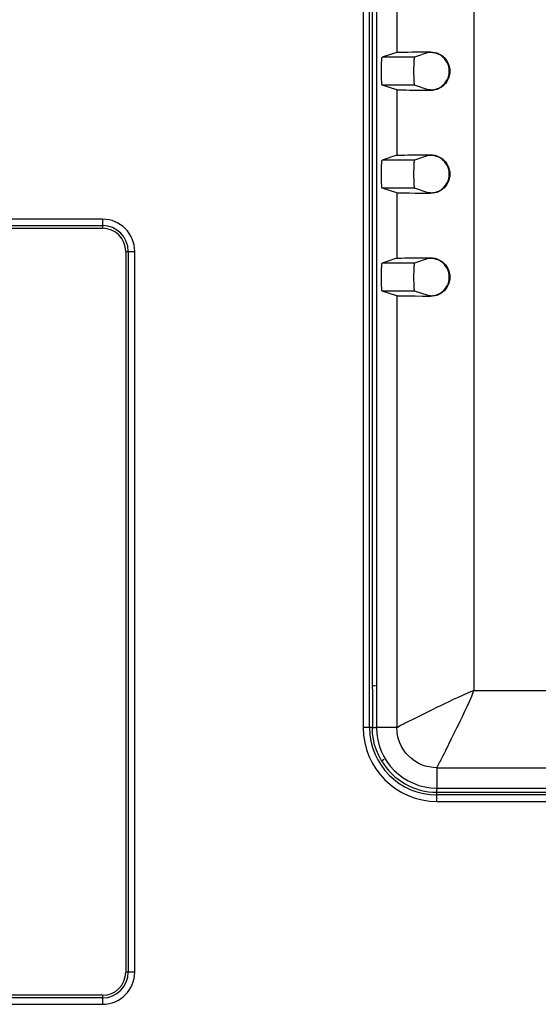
# Model space of a CAD drawing. Header units: millimetres. Extents: x 0 to 1682, y 0 to 1188.
# Tile 26 of 73: x 1095 to 1135, y 590 to 667. Entities that reach past the tile are written whole.
import ezdxf

# ---------------------------------------------------------------- set-up
doc = ezdxf.new("R2010")
doc.units = ezdxf.units.MM
doc.header["$LTSCALE"] = 92.51
doc.layers.add('PROCESSING_MODULE_COVER-SHAPE', color=7, linetype='CONTINUOUS')
doc.layers.add('REAR_CASE_15_RT1540__2024-SHAPE', color=7, linetype='CONTINUOUS')

msp = doc.modelspace()

# ---------------------------------------------------------------- linework, layer by layer
at = {"layer": 'PROCESSING_MODULE_COVER-SHAPE', "color": 7, "linetype": 'Continuous'}
for p, q in [((1122.698554, 749.777414), (1122.698554, 611.777414)), ((1130.26854, 746.907428), (1130.26854, 614.6474)), ((1124.276763, 669.31557), (1124.276763, 664.239257)), ((1124.276763, 664.239257), (1123.136865, 663.8596)), ((1124.637361, 664.259127), (1124.867948, 664.263303)), ((1124.867948, 664.263303), (1125.142696, 664.2666)), ((1125.142696, 664.2666), (1125.443617, 664.269113)), ((1125.443617, 664.269113), (1125.9139, 664.271775)), ((1126.714072, 664.217235), (1125.640296, 663.8596)), ((1125.9139, 664.271775), (1126.557621, 664.274055)), ((1126.557621, 664.274055), (1126.898554, 664.27488)), ((1126.898554, 664.27488), (1126.898554, 664.226457)), ((1125.640296, 663.8596), (1123.136865, 663.8596)), ((1124.276763, 661.31557), (1123.136865, 661.695228)), ((1125.640296, 661.695228), (1123.136865, 661.695228)), ((1124.276763, 661.31557), (1124.276763, 656.239257)), ((1125.27023, 661.287057), (1125.006079, 661.289708)), ((1125.694248, 661.284153), (1125.27023, 661.287057)), ((1126.714072, 661.337593), (1125.640296, 661.695228)), ((1126.28352, 661.281605), (1125.694248, 661.284153)), ((1126.898554, 661.279948), (1126.28352, 661.281605)), ((1126.898554, 661.279948), (1126.898554, 661.328371)), ((1124.276763, 656.239257), (1123.136865, 655.8596)), ((1125.640296, 655.8596), (1123.136865, 655.8596)), ((1124.637361, 656.259127), (1124.867948, 656.263303)), ((1124.867948, 656.263303), (1125.142696, 656.2666)), ((1125.142696, 656.2666), (1125.443617, 656.269113)), ((1125.443617, 656.269113), (1125.9139, 656.271775)), ((1126.714072, 656.217235), (1125.640296, 655.8596)), ((1125.9139, 656.271775), (1126.557621, 656.274055)), ((1126.557621, 656.274055), (1126.898554, 656.27488)), ((1126.898554, 656.27488), (1126.898554, 656.226457)), ((1124.276763, 653.31557), (1123.136865, 653.695228)), ((1125.640296, 653.695228), (1123.136865, 653.695228)), ((1124.276763, 653.31557), (1124.276763, 648.239257)), ((1126.714072, 653.337593), (1125.640296, 653.695228)), ((1126.898554, 653.279948), (1126.898554, 653.328371)), ((1125.27023, 653.287057), (1125.006079, 653.289708)), ((1125.694248, 653.284153), (1125.27023, 653.287057)), ((1126.28352, 653.281605), (1125.694248, 653.284153)), ((1126.898554, 653.279948), (1126.28352, 653.281605)), ((1124.276763, 648.239257), (1123.136865, 647.8596)), ((1124.637361, 648.259127), (1124.867948, 648.263303)), ((1124.867948, 648.263303), (1125.142696, 648.2666)), ((1125.142696, 648.2666), (1125.443617, 648.269113)), ((1125.443617, 648.269113), (1125.9139, 648.271775)), ((1126.714072, 648.217235), (1125.640296, 647.8596)), ((1125.9139, 648.271775), (1126.557621, 648.274055)), ((1126.557621, 648.274055), (1126.898554, 648.27488)), ((1126.898554, 648.27488), (1126.898554, 648.226457)), ((1125.640296, 647.8596), (1123.136865, 647.8596)), ((1124.276763, 645.31557), (1123.136865, 645.695228)), ((1125.640296, 645.695228), (1123.136865, 645.695228)), ((1126.714072, 645.337593), (1125.640296, 645.695228)), ((1124.276763, 645.31557), (1124.276763, 611.777414)), ((1125.27023, 645.287057), (1125.006079, 645.289708)), ((1125.694248, 645.284153), (1125.27023, 645.287057)), ((1126.28352, 645.281605), (1125.694248, 645.284153)), ((1126.898554, 645.279948), (1126.28352, 645.281605)), ((1126.898554, 645.279948), (1126.898554, 645.328371)), ((1130.26854, 614.6474), (1137.194262, 614.6474)), ((1125.829331, 612.56528), (1125.41989, 612.361553)), ((1124.276763, 611.777414), (1122.611279, 611.777414)), ((1128.539192, 610.920878), (1128.947781, 611.74901)), ((1127.436717, 608.748713), (1127.548871, 608.954989)), ((1127.398554, 608.655623), (1127.398554, 606.990139)), ((1127.398554, 608.655623), (1136.427804, 608.655623)), ((1127.398554, 607.077414), (1150.029247, 607.077414))]:
    msp.add_line(p, q, dxfattribs=at)
for points in [[(1124.276763, 664.239257), (1124.290367, 664.242426), (1124.315535, 664.245499), (1124.351574, 664.248486), (1124.400564, 664.251363), (1124.464384, 664.25412), (1124.542942, 664.256721), (1124.637361, 664.259127)], [(1126.898554, 664.226457), (1126.847227, 664.225064), (1126.804005, 664.223608), (1126.768769, 664.222084), (1126.741876, 664.220507), (1126.723683, 664.218892), (1126.714072, 664.217235)], [(1126.898554, 664.27488), (1127.063753, 664.266074), (1127.227336, 664.238982), (1127.387454, 664.193755), (1127.541536, 664.131032), (1127.686851, 664.052112), (1127.822841, 663.957428), (1127.948448, 663.847396), (1128.061978, 663.722883), (1128.16221, 663.584202), (1128.246397, 663.434121), (1128.312831, 663.27533), (1128.36039, 663.110946), (1128.388538, 662.945395), (1128.397983, 662.778425), (1128.388645, 662.610382), (1128.360266, 662.443341), (1128.312392, 662.278254), (1128.245726, 662.119334), (1128.161791, 661.96997), (1128.062191, 661.832207), (1127.949547, 661.70851), (1127.824638, 661.598806), (1127.688127, 661.503504), (1127.541966, 661.424), (1127.387831, 661.361202), (1127.227811, 661.315952), (1127.064057, 661.288787), (1126.898554, 661.279948)], [(1127.712701, 663.984955), (1127.627286, 664.038227), (1127.540156, 664.084539), (1127.45203, 664.123816), (1127.363875, 664.156281), (1127.276577, 664.181972), (1127.191625, 664.201373), (1127.110597, 664.214676), (1127.034099, 664.2228), (1126.963006, 664.22685), (1126.898554, 664.226457)], [(1123.136865, 661.695228), (1123.130058, 661.70542), (1123.123457, 661.730506), (1123.117017, 661.770827), (1123.110872, 661.825359), (1123.105117, 661.893615), (1123.099826, 661.974335), (1123.095083, 662.066612), (1123.090945, 662.168899), (1123.087483, 662.279929), (1123.084731, 662.397956), (1123.082745, 662.521427), (1123.081535, 662.648495), (1123.081135, 662.777412), (1123.081535, 662.906329), (1123.082745, 663.033397), (1123.084731, 663.156869), (1123.087483, 663.274896), (1123.090945, 663.385927), (1123.095083, 663.488214), (1123.099826, 663.580492), (1123.105117, 663.661212), (1123.110872, 663.729468), (1123.117017, 663.784001), (1123.123457, 663.824322), (1123.130058, 663.849408), (1123.136865, 663.8596)], [(1125.640296, 663.8596), (1125.633489, 663.849408), (1125.626888, 663.824322), (1125.620448, 663.784001), (1125.614303, 663.729468), (1125.608548, 663.661212), (1125.603256, 663.580492), (1125.598514, 663.488214), (1125.594376, 663.385927), (1125.590914, 663.274896), (1125.588162, 663.156869), (1125.586176, 663.033397), (1125.584966, 662.906329), (1125.584566, 662.777412), (1125.584966, 662.648495), (1125.586176, 662.521427), (1125.588162, 662.397956), (1125.590914, 662.279929), (1125.594376, 662.168899), (1125.598514, 662.066612), (1125.603257, 661.974335), (1125.608548, 661.893615), (1125.614303, 661.825359), (1125.620448, 661.770827), (1125.626888, 661.730506), (1125.633489, 661.70542), (1125.640296, 661.695228)], [(1125.006079, 661.289708), (1124.77022, 661.293073), (1124.667527, 661.295029), (1124.577115, 661.29717), (1124.499005, 661.299471), (1124.434183, 661.301914), (1124.381539, 661.304476), (1124.340749, 661.307126), (1124.310434, 661.309864), (1124.288919, 661.312677), (1124.276763, 661.31557)], [(1126.898554, 661.328371), (1126.847227, 661.329764), (1126.804005, 661.33122), (1126.768769, 661.332744), (1126.741876, 661.334321), (1126.723683, 661.335936), (1126.714072, 661.337593)], [(1126.898554, 661.328371), (1126.943896, 661.327855), (1126.993329, 661.32948), (1127.046368, 661.333007), (1127.103221, 661.339157), (1127.163994, 661.348307), (1127.2289, 661.361249), (1127.298224, 661.378532), (1127.372041, 661.401274), (1127.450457, 661.430234), (1127.533455, 661.467044), (1127.621117, 661.513826), (1127.712701, 661.569873)], [(1123.136865, 653.695228), (1123.130058, 653.70542), (1123.123457, 653.730506), (1123.117017, 653.770827), (1123.110872, 653.825359), (1123.105117, 653.893615), (1123.099826, 653.974335), (1123.095083, 654.066612), (1123.090945, 654.168899), (1123.087483, 654.279929), (1123.084731, 654.397956), (1123.082745, 654.521427), (1123.081535, 654.648495), (1123.081135, 654.777412), (1123.081535, 654.906329), (1123.082745, 655.033397), (1123.084731, 655.156869), (1123.087483, 655.274896), (1123.090945, 655.385927), (1123.095083, 655.488214), (1123.099826, 655.580492), (1123.105117, 655.661212), (1123.110872, 655.729468), (1123.117017, 655.784001), (1123.123457, 655.824322), (1123.130058, 655.849408), (1123.136865, 655.8596)], [(1124.276763, 656.239257), (1124.290367, 656.242426), (1124.315535, 656.245499), (1124.351574, 656.248486), (1124.400564, 656.251363), (1124.464384, 656.25412), (1124.542942, 656.256721), (1124.637361, 656.259127)], [(1125.640296, 655.8596), (1125.633489, 655.849408), (1125.626888, 655.824322), (1125.620448, 655.784001), (1125.614303, 655.729468), (1125.608548, 655.661212), (1125.603256, 655.580492), (1125.598514, 655.488214), (1125.594376, 655.385927), (1125.590914, 655.274896), (1125.588162, 655.156869), (1125.586176, 655.033397), (1125.584966, 654.906329), (1125.584566, 654.777412), (1125.584966, 654.648495), (1125.586176, 654.521427), (1125.588162, 654.397956), (1125.590914, 654.279929), (1125.594376, 654.168899), (1125.598514, 654.066612), (1125.603257, 653.974335), (1125.608548, 653.893615), (1125.614303, 653.825359), (1125.620448, 653.770827), (1125.626888, 653.730506), (1125.633489, 653.70542), (1125.640296, 653.695228)], [(1126.898554, 656.226457), (1126.847227, 656.225064), (1126.804005, 656.223608), (1126.768769, 656.222084), (1126.741876, 656.220507), (1126.723683, 656.218892), (1126.714072, 656.217235)], [(1126.898554, 656.27488), (1127.063753, 656.266074), (1127.227336, 656.238982), (1127.387454, 656.193755), (1127.541536, 656.131032), (1127.686851, 656.052112), (1127.822841, 655.957428), (1127.948448, 655.847396), (1128.061978, 655.722883), (1128.16221, 655.584202), (1128.246397, 655.434121), (1128.312831, 655.27533), (1128.36039, 655.110946), (1128.388538, 654.945395), (1128.397983, 654.778425), (1128.388645, 654.610382), (1128.360266, 654.443341), (1128.312392, 654.278254), (1128.245726, 654.119334), (1128.161791, 653.96997), (1128.062191, 653.832207), (1127.949547, 653.70851), (1127.824638, 653.598806), (1127.688127, 653.503504), (1127.541966, 653.424), (1127.387831, 653.361202), (1127.227811, 653.315952), (1127.064057, 653.288787), (1126.898554, 653.279948)], [(1127.712701, 655.984955), (1127.627286, 656.038227), (1127.540156, 656.084539), (1127.45203, 656.123816), (1127.363875, 656.156281), (1127.276577, 656.181972), (1127.191625, 656.201373), (1127.110597, 656.214676), (1127.034099, 656.2228), (1126.963006, 656.22685), (1126.898554, 656.226457)], [(1125.006079, 653.289708), (1124.77022, 653.293073), (1124.667527, 653.295029), (1124.577115, 653.29717), (1124.499005, 653.299471), (1124.434183, 653.301914), (1124.381539, 653.304476), (1124.340749, 653.307126), (1124.310434, 653.309864), (1124.288919, 653.312677), (1124.276763, 653.31557)], [(1126.898554, 653.328371), (1126.847227, 653.329764), (1126.804005, 653.33122), (1126.768769, 653.332744), (1126.741876, 653.334321), (1126.723683, 653.335936), (1126.714072, 653.337593)], [(1126.898554, 653.328371), (1126.943896, 653.327855), (1126.993329, 653.32948), (1127.046368, 653.333007), (1127.103221, 653.339157), (1127.163994, 653.348307), (1127.2289, 653.361249), (1127.298224, 653.378532), (1127.372041, 653.401274), (1127.450457, 653.430234), (1127.533455, 653.467044), (1127.621117, 653.513826), (1127.712701, 653.569873)], [(1124.276763, 648.239257), (1124.290367, 648.242426), (1124.315535, 648.245499), (1124.351574, 648.248486), (1124.400564, 648.251363), (1124.464384, 648.25412), (1124.542942, 648.256721), (1124.637361, 648.259127)], [(1126.898554, 648.226457), (1126.847227, 648.225064), (1126.804005, 648.223608), (1126.768769, 648.222084), (1126.741876, 648.220507), (1126.723683, 648.218892), (1126.714072, 648.217235)], [(1126.898554, 648.27488), (1127.063753, 648.266074), (1127.227336, 648.238982), (1127.387454, 648.193755), (1127.541536, 648.131032), (1127.686851, 648.052112), (1127.822841, 647.957428), (1127.948448, 647.847396), (1128.061978, 647.722883), (1128.16221, 647.584202), (1128.246397, 647.434121), (1128.312831, 647.27533), (1128.36039, 647.110946), (1128.388538, 646.945395), (1128.397983, 646.778425), (1128.388645, 646.610382), (1128.360266, 646.443341), (1128.312392, 646.278254), (1128.245726, 646.119334), (1128.161791, 645.96997), (1128.062191, 645.832207), (1127.949547, 645.70851), (1127.824638, 645.598806), (1127.688127, 645.503504), (1127.541966, 645.424), (1127.387831, 645.361202), (1127.227811, 645.315952), (1127.064057, 645.288787), (1126.898554, 645.279948)], [(1127.712701, 647.984955), (1127.627286, 648.038227), (1127.540156, 648.084539), (1127.45203, 648.123816), (1127.363875, 648.156281), (1127.276577, 648.181972), (1127.191625, 648.201373), (1127.110597, 648.214676), (1127.034099, 648.2228), (1126.963006, 648.22685), (1126.898554, 648.226457)], [(1123.136865, 645.695228), (1123.130058, 645.70542), (1123.123457, 645.730506), (1123.117017, 645.770827), (1123.110872, 645.825359), (1123.105117, 645.893615), (1123.099826, 645.974335), (1123.095083, 646.066612), (1123.090945, 646.168899), (1123.087483, 646.279929), (1123.084731, 646.397956), (1123.082745, 646.521427), (1123.081535, 646.648495), (1123.081135, 646.777412), (1123.081535, 646.906329), (1123.082745, 647.033397), (1123.084731, 647.156869), (1123.087483, 647.274896), (1123.090945, 647.385927), (1123.095083, 647.488214), (1123.099826, 647.580492), (1123.105117, 647.661212), (1123.110872, 647.729468), (1123.117017, 647.784001), (1123.123457, 647.824322), (1123.130058, 647.849408), (1123.136865, 647.8596)], [(1125.640296, 647.8596), (1125.633489, 647.849408), (1125.626888, 647.824322), (1125.620448, 647.784001), (1125.614303, 647.729468), (1125.608548, 647.661212), (1125.603256, 647.580492), (1125.598514, 647.488214), (1125.594376, 647.385927), (1125.590914, 647.274896), (1125.588162, 647.156869), (1125.586176, 647.033397), (1125.584966, 646.906329), (1125.584566, 646.777412), (1125.584966, 646.648495), (1125.586176, 646.521427), (1125.588162, 646.397956), (1125.590914, 646.279929), (1125.594376, 646.168899), (1125.598514, 646.066612), (1125.603257, 645.974335), (1125.608548, 645.893615), (1125.614303, 645.825359), (1125.620448, 645.770827), (1125.626888, 645.730506), (1125.633489, 645.70542), (1125.640296, 645.695228)], [(1125.006079, 645.289708), (1124.77022, 645.293073), (1124.667527, 645.295029), (1124.577115, 645.29717), (1124.499005, 645.299471), (1124.434183, 645.301914), (1124.381539, 645.304476), (1124.340749, 645.307126), (1124.310434, 645.309864), (1124.288919, 645.312677), (1124.276763, 645.31557)], [(1126.898554, 645.328371), (1126.847227, 645.329764), (1126.804005, 645.33122), (1126.768769, 645.332744), (1126.741876, 645.334321), (1126.723683, 645.335936), (1126.714072, 645.337593)], [(1126.898554, 645.328371), (1126.943896, 645.327855), (1126.993329, 645.32948), (1127.046368, 645.333007), (1127.103221, 645.339157), (1127.163994, 645.348307), (1127.2289, 645.361249), (1127.298224, 645.378532), (1127.372041, 645.401274), (1127.450457, 645.430234), (1127.533455, 645.467044), (1127.621117, 645.513826), (1127.712701, 645.569873)], [(1130.26854, 614.6474), (1129.833822, 614.476207), (1129.423479, 614.301093), (1129.036522, 614.126564), (1128.669922, 613.955233), (1128.321516, 613.789162), (1127.989644, 613.629131), (1127.672749, 613.474925), (1127.370142, 613.326637), (1127.08089, 613.184217), (1125.829331, 612.56528)], [(1128.947781, 611.74901), (1129.096067, 612.051608), (1129.250272, 612.368497), (1129.410303, 612.700365), (1129.576373, 613.048767), (1129.747703, 613.415365), (1129.92223, 613.802322), (1130.097344, 614.21267), (1130.26854, 614.6474)], [(1125.41989, 612.361553), (1125.237766, 612.270156), (1125.071163, 612.185849), (1124.921198, 612.109163), (1124.788526, 612.040411), (1124.674182, 611.980179), (1124.576048, 611.927684), (1124.369818, 611.815559)], [(1124.369818, 611.815559), (1124.326526, 611.793216), (1124.295053, 611.779691), (1124.276763, 611.777414)], [(1127.398554, 608.655623), (1127.09308, 608.670921), (1126.790351, 608.716034), (1126.493212, 608.790613), (1126.204707, 608.89396), (1125.927784, 609.025032), (1125.665045, 609.182582), (1125.419019, 609.365089), (1125.192054, 609.570805), (1124.986322, 609.797765), (1124.803797, 610.043793), (1124.646228, 610.306539), (1124.51514, 610.583471), (1124.411782, 610.871976), (1124.337192, 611.169124), (1124.292067, 611.471887), (1124.276763, 611.777414)], [(1127.548871, 608.954989), (1127.601373, 609.053134), (1127.66161, 609.167486), (1127.730363, 609.300164), (1127.807048, 609.450131), (1127.891351, 609.616732), (1127.982744, 609.798853), (1128.081225, 609.996342), (1128.539192, 610.920878)], [(1127.398554, 608.655623), (1127.400834, 608.673919), (1127.414365, 608.705404), (1127.436717, 608.748713)]]:
    msp.add_lwpolyline(points, dxfattribs=at)
for centre, radius, start, end in [((1126.898554, 662.777414), 1.456362, 303.98860074, 56.01139926), ((1126.898554, 654.777414), 1.456362, 303.98860074, 56.01139926), ((1126.898554, 646.777414), 1.456362, 303.98860074, 56.01139926), ((1127.398554, 611.777414), 4.7, 180, 270)]:
    msp.add_arc(centre, radius, start, end, dxfattribs=at)
at = {"layer": 'REAR_CASE_15_RT1540__2024-SHAPE', "color": 7, "linetype": 'Continuous'}
for p, q in [((1121.662033, 749.777414), (1121.662033, 611.777414)), ((1122.161348, 611.777414), (1122.161348, 749.777414)), ((1122.373722, 746.542649), (1122.373722, 615.012178)), ((1101.398554, 651.277414), (1090.398554, 651.277414)), ((1101.398554, 651.277414), (1101.398554, 650.577414)), ((1090.398554, 650.777414), (1101.398554, 650.777414)), ((1090.398554, 650.577414), (1101.398554, 650.577414)), ((1103.198554, 648.777414), (1103.198554, 592.777414)), ((1103.198554, 648.777414), (1103.898554, 648.777414)), ((1103.398554, 648.777414), (1103.398554, 592.777414)), ((1103.898554, 592.777414), (1103.898554, 648.777414)), ((1122.611279, 615.012178), (1122.373722, 615.012178)), ((1122.376265, 611.777414), (1121.662033, 611.777414)), ((1122.612106, 611.756395), (1122.566123, 611.75801)), ((1123.081451, 609.206119), (1123.28737, 609.328766)), ((1127.398554, 606.040893), (1127.398554, 607.009491)), ((1127.398554, 606.752581), (1148.94649, 606.752581)), ((1148.763238, 606.540207), (1127.398554, 606.540207)), ((1127.398554, 606.040893), (1148.763134, 606.040893)), ((1103.898554, 592.777414), (1103.198554, 592.777414)), ((1101.398554, 590.977414), (1090.398554, 590.977414)), ((1101.398554, 590.777414), (1090.398554, 590.777414)), ((1101.398554, 590.977414), (1101.398554, 590.277414)), ((1090.398554, 590.277414), (1101.398554, 590.277414))]:
    msp.add_line(p, q, dxfattribs=at)
for points in [[(1122.373722, 615.012178), (1122.374249, 614.500365), (1122.376857, 612.899115)], [(1122.376857, 612.899115), (1122.376874, 612.343668), (1122.376265, 611.777414)], [(1123.081451, 609.206119), (1122.867687, 609.604848), (1122.691362, 610.019696), (1122.55362, 610.446598), (1122.454791, 610.883519), (1122.395433, 611.328497), (1122.376265, 611.777414)], [(1122.566123, 611.75801), (1122.491187, 611.761973), (1122.432661, 611.766653), (1122.393155, 611.771944), (1122.376265, 611.777414)]]:
    msp.add_lwpolyline(points, dxfattribs=at)
for centre, radius, start, end in [((1101.398554, 648.777414), 2.5, 0, 90), ((1101.398554, 648.777414), 2, 0, 90), ((1101.398554, 648.777414), 1.8, 0, 90), ((1127.398554, 611.777414), 5.736521, 180, 270), ((1127.398554, 611.777414), 5.237206, 180, 270), ((1127.398554, 611.777414), 5.024832, 210.77830535, 270), ((1101.398554, 592.777414), 2.5, 270, 0), ((1101.398554, 592.777414), 2, 270, 0), ((1101.398554, 592.777414), 1.8, 270, 0)]:
    msp.add_arc(centre, radius, start, end, dxfattribs=at)

doc.saveas('drawing.dxf')
